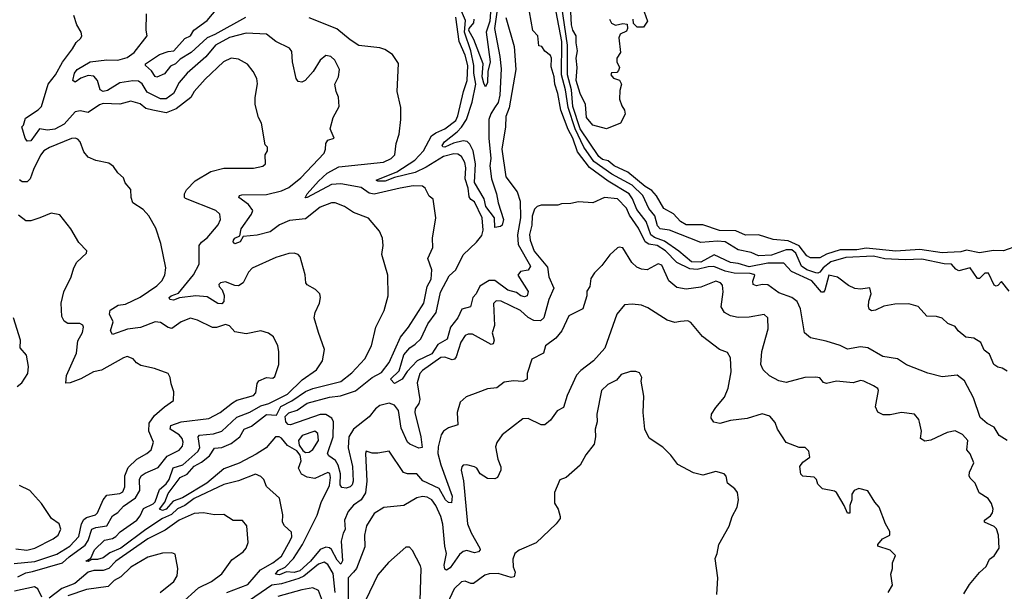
# Model space of a CAD drawing. Extents: x 2210602 to 2357277, y 510288 to 673808.
# Tile 119 of 256: x 2274966 to 2280269, y 578892 to 581973. Entities that reach past the tile are written whole.
import ezdxf

# ---------------------------------------------------------------- set-up
doc = ezdxf.new("R2010")
doc.units = 0

msp = doc.modelspace()

# ---------------------------------------------------------------- linework, layer by layer
at = {"layer": '0CON05XD'}
for points in [[(2276181.4, 581985), (2276017.3, 581892.7), (2275974.8, 581875.2), (2275888.9, 581795), (2275830.8, 581759.2), (2275805, 581734.4), (2275777.9, 581722.1), (2275745, 581680.8), (2275705, 581662), (2275695, 581666.7), (2275675, 581696.2), (2275643.3, 581725), (2275643.8, 581735), (2275718.8, 581785), (2275765, 581801.4), (2275796.7, 581805), (2275855, 581870.5), (2275885.7, 581885), (2275903.1, 581916.9), (2275975, 581968.5), (2276081.2, 582095)], [(2280345, 580756.4), (2280265, 580726.7), (2280211.4, 580728.6), (2280135, 580716.5), (2280065, 580730), (2280035, 580721.5), (2279962.9, 580717.1), (2279934.6, 580715.4), (2279815, 580733.7), (2279685, 580725.3), (2279525, 580742), (2279475, 580732.2), (2279385, 580731.6), (2279311.2, 580708.8), (2279275, 580689.2), (2279225, 580688.6), (2279205, 580700), (2279163.7, 580753.7), (2279105, 580780.8), (2279025, 580787.3), (2278945, 580813.8), (2278875, 580811.9), (2278824.1, 580834.1), (2278735, 580836.7), (2278645, 580866.7), (2278555, 580866.7), (2278524.3, 580885), (2278487.2, 580927.2), (2278436, 580955), (2278395, 581022.5), (2278371.6, 581051.6), (2278335, 581073.1), (2278240.8, 581150.8), (2278168.1, 581185), (2278135, 581211.5), (2278105, 581219.7), (2278085.4, 581235), (2277985.2, 581385), (2277945.2, 581505), (2277937.6, 581595), (2277916.6, 581675), (2277917.3, 581835), (2277884.6, 582054.6)], [(2276080.6, 578885), (2276195, 578929.6), (2276263, 579007), (2276328.9, 579045), (2276375, 579081.9), (2276422.9, 579165), (2276430.8, 579185), (2276430, 579210), (2276392.5, 579245), (2276381.2, 579265), (2276383.8, 579305), (2276365, 579393.3), (2276295, 579456.2), (2276280, 579495), (2276265, 579511.2), (2276235, 579522.5), (2276145, 579487.1), (2276065, 579467.5), (2275905, 579392.6), (2275855, 579355.2), (2275815, 579337.1), (2275784, 579306), (2275735, 579283.6), (2275645, 579226), (2275511.2, 579125), (2275451.4, 579098.6), (2275415, 579071.9), (2275385, 579063.5), (2275355, 579064.2), (2275335, 579052.9), (2275322, 579055), (2275348.8, 579071.2), (2275367.9, 579115), (2275422.8, 579167.2), (2275465, 579176.4), (2275483, 579187), (2275507, 579213), (2275595.9, 579275), (2275615, 579298.5), (2275631.8, 579338.2), (2275685, 579363), (2275695, 579373.5), (2275718.4, 579441.6), (2275755, 579472), (2275771.2, 579495), (2275792, 579558), (2275845, 579573.3), (2275925.7, 579645), (2275936.5, 579665), (2275927.1, 579725), (2275935, 579734.2), (2276008.9, 579741.1), (2276054.6, 579755.4), (2276135, 579830), (2276205, 579857.5), (2276265, 579892.4), (2276308, 579905), (2276407.5, 579955), (2276487.4, 580032.6), (2276563.8, 580085), (2276595.9, 580134.1), (2276606.7, 580195), (2276575, 580287.5), (2276551.2, 580365), (2276556.7, 580395), (2276580, 580445), (2276586.7, 580475), (2276582.5, 580495), (2276559.3, 580519.3), (2276515, 580543.3), (2276506.7, 580555), (2276503, 580597), (2276476.7, 580695), (2276465, 580706.7), (2276445, 580713.8), (2276415, 580712), (2276345, 580690.8), (2276217.3, 580632.7), (2276197.3, 580612.7), (2276169.2, 580555), (2276145, 580538.6), (2276125, 580540), (2276075, 580560), (2276047.5, 580555), (2276037.5, 580545), (2276040, 580535), (2276057.1, 580517.1), (2276066.6, 580486.6), (2276065.8, 580454.2), (2276055, 580442.1), (2276033.8, 580443.8), (2275975, 580478.6), (2275915, 580484.6), (2275826.8, 580473.2), (2275795, 580461.1), (2275774, 580465), (2275771.4, 580475), (2275781.2, 580485), (2275821.2, 580498.8), (2275901.9, 580598.1), (2275931.5, 580655), (2275931.9, 580755), (2275945, 580774), (2275975, 580796.2), (2276035, 580867.5), (2276046.7, 580895), (2276043.3, 580925), (2276022.5, 580945), (2275859.3, 581009.3), (2275852.5, 581015), (2275853.8, 581035), (2275864.2, 581055.8), (2275910, 581105), (2275995, 581153.8), (2276065, 581173.3), (2276225, 581172.5), (2276275, 581182.5), (2276290, 581195), (2276287.5, 581245), (2276300, 581265), (2276300, 581285), (2276288.3, 581298.3), (2276267.5, 581415), (2276252.5, 581445), (2276233.3, 581515), (2276233.6, 581553.6), (2276246.4, 581626.4), (2276243.3, 581655), (2276223.6, 581693.6), (2276193, 581733), (2276145, 581760), (2276105, 581766), (2276064, 581745), (2275965, 581652), (2275905, 581586.2), (2275887, 581553), (2275808, 581492), (2275755, 581470), (2275683.3, 581485), (2275644.5, 581494.5), (2275615, 581518.6), (2275565, 581534.2), (2275505, 581518.1), (2275415, 581520.4), (2275396, 581514), (2275335, 581472.5), (2275291.2, 581481.2), (2275265, 581475.7), (2275205, 581409.4), (2275155, 581382.5), (2275115, 581377.5), (2275072.5, 581385), (2275025, 581320), (2275005, 581318), (2274994.5, 581335), (2274977.5, 581395), (2274986.2, 581405), (2274997.3, 581442.7), (2275065, 581486.7), (2275083.1, 581505), (2275118.5, 581625), (2275158.1, 581675), (2275196.1, 581743.9), (2275250, 581815), (2275269.5, 581850.5), (2275295, 581872.5), (2275300, 581885), (2275296.7, 581905), (2275273.3, 581945), (2275256.7, 581995)], [(2280051.7, 578878.3), (2280081.2, 578928.8), (2280135, 578993.3), (2280172.5, 579025), (2280190, 579065), (2280215, 579082.5), (2280242, 579125), (2280238.1, 579195), (2280227.9, 579227.9), (2280215, 579241.2), (2280162.5, 579265), (2280162.5, 579275), (2280195, 579298.8), (2280206, 579315), (2280210, 579335), (2280200.6, 579365), (2280182.4, 579392.4), (2280133.6, 579423.6), (2280112.5, 579475), (2280085, 579502.5), (2280080, 579515), (2280081.2, 579535), (2280105.8, 579585), (2280085, 579632.5), (2280066.7, 579655), (2280072.5, 579705), (2280045, 579737.5), (2280005, 579756.7), (2279961.7, 579748.3), (2279872.9, 579707.1), (2279841.7, 579701.7), (2279817.5, 579715), (2279823.3, 579755), (2279813, 579803), (2279808.3, 579818.3), (2279786.1, 579846.1), (2279715, 579856.2), (2279655, 579844), (2279616.4, 579843.6), (2279588.3, 579858.3), (2279576.2, 579886.2), (2279592.5, 579975), (2279587.5, 579985), (2279565, 580000), (2279512.5, 580025), (2279495, 580028), (2279455, 580016), (2279365, 580024), (2279311.2, 580011.2), (2279295, 580017.5), (2279275, 580043.3), (2279255, 580046), (2279195, 580044.2), (2279095, 580018), (2279055, 580026.2), (2279005, 580052.9), (2278970.8, 580085), (2278957.1, 580115), (2278964.1, 580184.1), (2278997, 580307), (2278995.6, 580365.6), (2278975, 580383.8), (2278895, 580370), (2278835, 580367.5), (2278795, 580376.2), (2278762.5, 580395), (2278743.8, 580425), (2278755.8, 580505.8), (2278751.9, 580541.9), (2278740, 580555), (2278715, 580564), (2278635, 580530.6), (2278555, 580520.8), (2278505, 580529.2), (2278462, 580565), (2278425, 580650), (2278405, 580656.7), (2278345.8, 580624.2), (2278315, 580627.5), (2278289.7, 580639.7), (2278263.2, 580663.2), (2278215, 580742.5), (2278195, 580747.5), (2278185, 580743.3), (2278144.1, 580705.9), (2278101.7, 580648.3), (2278061.7, 580608.3), (2278042.5, 580577.5), (2278036.7, 580535), (2278020.7, 580509.3), (2278020, 580485), (2277999.2, 580415), (2277923, 580377), (2277886.2, 580295), (2277853.2, 580256.8), (2277797.5, 580215), (2277787.5, 580175), (2277725, 580142.5), (2277700, 580065), (2277700, 580035), (2277675, 580022), (2277625, 580026), (2277575, 580018.8), (2277535, 579988.8), (2277485, 579982.9), (2277434, 579964), (2277370.5, 579939.5), (2277338.6, 579911.4), (2277322, 579855), (2277325, 579790), (2277275, 579772.5), (2277248, 579755), (2277235.8, 579735), (2277218.9, 579671.1), (2277218.5, 579635), (2277233.5, 579573.5), (2277294.6, 579405), (2277291.2, 579368.8), (2277275, 579370.6), (2277258.5, 579385), (2277225.3, 579445.3), (2277137.8, 579487.8), (2277105, 579525.8), (2277055, 579525.8), (2277032.5, 579532.5), (2276955, 579647.5), (2276895, 579636.2), (2276865, 579636.7), (2276832.5, 579647.5), (2276827.5, 579635), (2276835.6, 579485), (2276827.8, 579422.2), (2276805.8, 579385), (2276762.9, 579357.1), (2276735, 579322.5), (2276714.6, 579275), (2276718.1, 579225), (2276708.2, 579205), (2276697.1, 579162.9), (2276704.4, 579055.6), (2276695, 579039.2), (2276675, 579060), (2276645, 579118.2), (2276635, 579126.9), (2276615, 579129.6), (2276585, 579116.9), (2276531.7, 579055), (2276475, 579002.7), (2276445, 578993.5), (2276403.3, 578996.7), (2276365, 578981.5), (2276343.1, 578985), (2276357.1, 579005), (2276395, 579022.1), (2276441.1, 579068.9), (2276488.4, 579145), (2276567.3, 579302.7), (2276590.1, 579369.9), (2276635, 579462), (2276640.5, 579505), (2276636.2, 579526.2), (2276625, 579532.5), (2276555, 579500), (2276515, 579507.3), (2276483.4, 579523.4), (2276466.7, 579555), (2276482, 579595), (2276476.2, 579626.2), (2276458.3, 579648.3), (2276408.3, 579678.3), (2276375, 579717.8), (2276363.3, 579725), (2276344.4, 579725), (2276293.9, 579666.1), (2276239.5, 579630.5), (2276148, 579582), (2276065, 579551.3), (2275973.8, 579475), (2275842.5, 579395), (2275792.4, 579377.6), (2275754.3, 579335), (2275735, 579327.3), (2275718.6, 579335), (2275747, 579373), (2275765, 579420), (2275830.5, 579505), (2275867.3, 579522.7), (2275905, 579566.9), (2275945, 579588.6), (2275987.8, 579622.2), (2276015, 579663.3), (2276055, 579667.6), (2276105, 579688), (2276150.8, 579725), (2276174.8, 579765.3), (2276215, 579782.6), (2276295, 579844.7), (2276348.4, 579841.6), (2276372.8, 579887.2), (2276431.4, 579918.6), (2276505, 579968.7), (2276545, 579984.7), (2276695, 580023.5), (2276755, 580069.2), (2276824, 580145), (2276860.8, 580215), (2276884.2, 580315), (2276929.2, 580405), (2276951.2, 580485), (2276948, 580595), (2276916.4, 580706.4), (2276923.3, 580755), (2276920, 580795), (2276903.6, 580833.6), (2276845, 580903.3), (2276764.1, 580934.1), (2276715, 580966), (2276665, 580986), (2276645.9, 580985.9), (2276585, 580961.9), (2276505, 580900), (2276419.2, 580890.8), (2276365, 580866.4), (2276315, 580829.5), (2276245, 580811.9), (2276170, 580805), (2276153.8, 580775), (2276124.2, 580764.2), (2276116.2, 580775), (2276118, 580785), (2276125, 580795.8), (2276151.7, 580808.3), (2276158.6, 580845), (2276214.3, 580925), (2276222, 580945), (2276197.5, 580977.5), (2276146.2, 581015), (2276150, 581025), (2276162.1, 581027.9), (2276295, 581031.1), (2276375, 581050.4), (2276415, 581067.8), (2276480.5, 581119.5), (2276605, 581254), (2276613.3, 581275), (2276614.6, 581305.4), (2276625, 581324), (2276660, 581335), (2276637.5, 581385), (2276653.8, 581445), (2276686.2, 581505), (2276683.3, 581555), (2276670, 581585), (2276663.3, 581625), (2276682.5, 581665), (2276688.8, 581705), (2276663.8, 581755), (2276642.5, 581775), (2276615, 581778.8), (2276583.8, 581755), (2276546.8, 581693.2), (2276502.5, 581645), (2276485, 581636.7), (2276465, 581640), (2276454, 581655), (2276434.3, 581745), (2276431.2, 581801.2), (2276418.7, 581818.7), (2276345, 581855.8), (2276295, 581894), (2276185, 581899.5), (2276095, 581876.7), (2276020.6, 581835), (2275967.6, 581772.4), (2275868.2, 581685), (2275825.2, 581634.8), (2275794, 581575), (2275755, 581546.5), (2275725, 581546.8), (2275651.4, 581581.4), (2275625, 581627.1), (2275605, 581640.9), (2275575, 581643.3), (2275505, 581632.5), (2275438.4, 581591.6), (2275415, 581586.4), (2275398.6, 581595), (2275385.4, 581645), (2275365, 581667.9), (2275335, 581671.8), (2275295, 581657.8), (2275265, 581636), (2275252.5, 581645), (2275260, 581685), (2275275, 581704.4), (2275345, 581745.4), (2275434.5, 581755.5), (2275495, 581753.8), (2275545, 581769.4), (2275582.5, 581795), (2275652.5, 581885), (2275646.4, 581916.4), (2275648.8, 582005)], [(2277510, 580285), (2277522.2, 580245), (2277515.7, 580225), (2277505, 580222.2), (2277405, 580277.1), (2277381.7, 580278.3), (2277365, 580271.2), (2277341.1, 580235), (2277316.9, 580155), (2277307.5, 580142.5), (2277295, 580139.4), (2277255, 580153.6), (2277235, 580151.8), (2277135, 580081.5), (2277120.9, 580065), (2277107.1, 580015), (2277120.5, 579925), (2277115.5, 579904.5), (2277096, 579875), (2277094.3, 579855.7), (2277126.8, 579725), (2277133, 579667), (2277115, 579663.8), (2277066.7, 579685), (2277055, 579696), (2277021.1, 579771.1), (2277006, 579866), (2276985, 579895.5), (2276955, 579906.2), (2276905, 579892.9), (2276882.3, 579875), (2276847.6, 579832.4), (2276763.8, 579765), (2276738.4, 579725), (2276734.8, 579665.3), (2276759.2, 579565), (2276762.7, 579485), (2276756.2, 579465), (2276745, 579454.6), (2276725, 579448.2), (2276701.2, 579451.2), (2276691.8, 579465), (2276693.4, 579525), (2276681.9, 579571.9), (2276667, 579597), (2276631.4, 579621.4), (2276624.5, 579634.5), (2276653.6, 579725), (2276655.3, 579805), (2276646.2, 579825), (2276615, 579844.7), (2276584.2, 579845.8), (2276425, 579788.9), (2276411.6, 579791.6), (2276399.1, 579805), (2276396.2, 579835), (2276415.3, 579854.7), (2276460.9, 579869.1), (2276515, 579905.4), (2276635, 579938.5), (2276694.1, 579945.9), (2276775, 579972.5), (2276864.8, 580045.2), (2276915, 580071.2), (2276956.1, 580125), (2277017.7, 580262.3), (2277060, 580315), (2277142, 580445), (2277161.4, 580535), (2277182.5, 580575), (2277185.8, 580625), (2277164.2, 580685), (2277191.4, 580745), (2277189.2, 580795), (2277206.7, 580905), (2277192.5, 581005), (2277170.7, 581020.7), (2277150, 581065), (2277136.1, 581076.1), (2277085, 581077.1), (2277015, 581065.5), (2276875, 581031.5), (2276848.6, 581038.6), (2276805, 581067.5), (2276695, 581087.7), (2276645, 581084.6), (2276515, 581014.2), (2276503, 581013), (2276514, 581035), (2276575, 581103.1), (2276622.5, 581145), (2276685, 581179.2), (2276925, 581205.6), (2276966, 581225), (2276985.8, 581245), (2276994.2, 581305), (2277010, 581355), (2277018, 581435), (2277018.8, 581498.8), (2276998.6, 581585), (2277005.7, 581735.7), (2276974.4, 581784.4), (2276932.7, 581812.7), (2276905, 581820.8), (2276792.7, 581832.7), (2276745, 581863.8), (2276673.2, 581923.2), (2276525, 581982.5)], [(2277583.6, 581985), (2277628.3, 581828.3), (2277638.8, 581705), (2277602.3, 581497.7), (2277585, 581450), (2277583.1, 581395), (2277562.5, 581275), (2277584.4, 581125), (2277645.4, 581045), (2277660.8, 580995), (2277662.5, 580905), (2277646.4, 580813.6), (2277650.6, 580760.6), (2277716.7, 580645), (2277705, 580622), (2277662.5, 580615), (2277649.2, 580595), (2277705, 580507.5), (2277700, 580485), (2277685, 580479.2), (2277665, 580484.5), (2277641.7, 580501.7), (2277595, 580515.5), (2277525, 580566.7), (2277495, 580566.9), (2277444.2, 580535.8), (2277425, 580496), (2277406.7, 580475), (2277393.3, 580425), (2277347.3, 580412.7), (2277325.3, 580365), (2277285.4, 580315), (2277269, 580251), (2277218.3, 580221.7), (2277185, 580172.2), (2277105.8, 580134.2), (2277052.8, 580077.2), (2277025, 580036.2), (2276985, 580012.5), (2276962.5, 580035), (2277009.6, 580080.4), (2277035, 580165.7), (2277067.1, 580205), (2277095, 580224.5), (2277126.5, 580253.5), (2277165, 580334.3), (2277209.3, 580395), (2277232.1, 580505), (2277278.3, 580591.7), (2277315, 580624.4), (2277354.8, 580705.2), (2277426.6, 580773.4), (2277455, 580810), (2277461.7, 580838.3), (2277457.3, 580905), (2277415, 580991.2), (2277395, 581003.3), (2277387.1, 581017.1), (2277382.1, 581065), (2277364.4, 581115), (2277368, 581175), (2277362.6, 581202.6), (2277345.7, 581235), (2277325, 581248.1), (2277305, 581249.6), (2277249.4, 581235), (2277155, 581177.6), (2277095, 581149.2), (2276985, 581122.9), (2276935, 581102.3), (2276895, 581102.9), (2276885, 581107.5), (2276996.9, 581153.1), (2277093.8, 581215), (2277140.8, 581265), (2277183.9, 581346.1), (2277206.6, 581363.4), (2277255.7, 581385), (2277315, 581429.4), (2277326.4, 581453.6), (2277355.4, 581585), (2277375.7, 581644.3), (2277380.2, 581725), (2277365, 581780.8), (2277333.6, 581855), (2277315, 581986.7)], [(2277536.8, 582025), (2277523.3, 581925), (2277552.8, 581775), (2277558.3, 581708.3), (2277552, 581565), (2277543.3, 581526.7), (2277522.7, 581497.3), (2277502.7, 581465), (2277493.1, 581435), (2277492.1, 581335), (2277502.9, 581225), (2277497.5, 581185), (2277506.2, 581115), (2277534.4, 581035), (2277543.1, 580985), (2277571.8, 580895), (2277565, 580866), (2277555, 580858), (2277525, 580852.5), (2277523.3, 580905), (2277476.1, 580965), (2277466.9, 581006.9), (2277414.8, 581095), (2277420, 581195), (2277408.4, 581265), (2277391.2, 581301.2), (2277375.9, 581315.9), (2277355, 581320.4), (2277302.2, 581307.8), (2277255, 581286), (2277245, 581286.7), (2277240.8, 581295), (2277253.1, 581315), (2277322.5, 581367.5), (2277346.3, 581393.7), (2277372.4, 581435), (2277402.5, 581527.5), (2277421.9, 581625), (2277411.8, 581685), (2277412.1, 581725), (2277395.5, 581805), (2277361.1, 581905), (2277367.5, 581967.5), (2277340.7, 582030.7)], [(2277502.5, 582012.5), (2277497.5, 581965), (2277478.7, 581905), (2277499.7, 581745), (2277486.9, 581693.1), (2277485, 581633.8), (2277475, 581610), (2277465, 581630), (2277456.2, 581665), (2277461.4, 581735), (2277411.7, 581865), (2277385.2, 581915), (2277386.7, 581925), (2277411.5, 581955), (2277413.3, 581975)], [(2278835, 580658.2), (2278795, 580663.3), (2278706.1, 580706.1), (2278635, 580665.2), (2278585, 580667.6), (2278515.8, 580725.8), (2278438.8, 580778.8), (2278385, 580798.3), (2278365, 580813.1), (2278339.6, 580885), (2278289.5, 580949.5), (2278267, 581007), (2278248, 581035), (2278135, 581101.6), (2278035.7, 581175.7), (2277970.6, 581260.6), (2277945.2, 581335), (2277920.4, 581380.4), (2277880, 581485), (2277864.2, 581575), (2277848.6, 581625), (2277845.4, 581665), (2277828.3, 581718.3), (2277830, 581765), (2277825, 581780), (2277793.6, 581803.6), (2277778.3, 581828.3), (2277761.7, 581831.7), (2277757.5, 581885), (2277730, 581915), (2277712.5, 582015)], [(2280295, 580510), (2280255, 580562.5), (2280235, 580540), (2280225, 580536.7), (2280215, 580542.5), (2280185, 580606.7), (2280165, 580606.7), (2280135, 580577.5), (2280125, 580577.5), (2280085, 580636), (2280025, 580618.5), (2280007.7, 580627.7), (2279985, 580654.3), (2279945, 580656.2), (2279825, 580682.5), (2279735, 580677.9), (2279625, 580683.2), (2279565, 580698.5), (2279415, 580690.6), (2279335, 580668.3), (2279293.8, 580636.2), (2279275, 580612.5), (2279265, 580605.9), (2279255, 580608.6), (2279205, 580625.2), (2279177.5, 580645), (2279146.3, 580715), (2279125, 580732.9), (2279095, 580732.9), (2279015, 580704), (2278945, 580700.4), (2278905, 580717.7), (2278835, 580733.2), (2278765.9, 580775.9), (2278725, 580779.3), (2278635, 580771.5), (2278465, 580837.9), (2278415, 580844.7), (2278401.9, 580861.9), (2278386.5, 580915), (2278353.8, 580955), (2278322.3, 581025), (2278265, 581081.1), (2278155, 581140.3), (2278057.8, 581207.8), (2278004.9, 581284.9), (2277956.9, 581385), (2277919.4, 581499.4), (2277905.8, 581595), (2277884.8, 581675), (2277885.7, 581855), (2277854.8, 582015)], [(2278142.5, 581975), (2278153.6, 581953.6), (2278175, 581942.5), (2278215, 581952.5), (2278238.3, 581948.3), (2278240, 581925), (2278235, 581910), (2278200, 581895), (2278192.5, 581875), (2278202.5, 581795), (2278182.5, 581765), (2278182.5, 581745), (2278196.7, 581715), (2278191.7, 581698.3), (2278181.7, 581688.3), (2278153, 581687), (2278150, 581675), (2278165, 581657.5), (2278196.4, 581646.4), (2278207.5, 581625), (2278198.3, 581591.7), (2278196.7, 581545), (2278208.3, 581508.3), (2278223.3, 581485), (2278226.4, 581463.6), (2278202.5, 581415), (2278126.4, 581383.6), (2278052.5, 581405), (2278018.8, 581445), (2278013.3, 581515), (2277984.5, 581575), (2277963.9, 581645), (2277968.6, 581715), (2277963.1, 581765), (2277970, 581805), (2277962.3, 581847.7), (2277963.3, 581885), (2277945, 581916.7), (2277937.8, 581945), (2277934.6, 582015)], [(2278330, 582015), (2278347.5, 581965), (2278325, 581932.5), (2278291.7, 581931.7), (2278271.7, 581951.7), (2278270, 581975)], [(2274955, 578970.4), (2274998.9, 578991.1), (2275035, 578999.5), (2275196.2, 579045), (2275232, 579078), (2275319.2, 579140.8), (2275334.2, 579165), (2275355, 579226.9), (2275375, 579236.3), (2275435, 579244.4), (2275465, 579298.6), (2275495, 579316), (2275525, 579350.9), (2275590, 579395), (2275612.5, 579435), (2275611.1, 579495), (2275620.5, 579515), (2275640.7, 579529.3), (2275711.2, 579558.8), (2275759.9, 579620.1), (2275825, 579653.5), (2275841.8, 579675), (2275846.4, 579695), (2275841.5, 579715), (2275825, 579734.5), (2275775.8, 579765), (2275779.2, 579785), (2275835, 579805.4), (2275985, 579822.5), (2276045, 579855.5), (2276112, 579908), (2276135, 579922.2), (2276225, 579946.9), (2276238.5, 579961.5), (2276245, 580012.5), (2276254.4, 580025.6), (2276295, 580044.3), (2276328.8, 580041.2), (2276340.7, 580049.3), (2276362, 580115), (2276362, 580185), (2276356.2, 580215), (2276332.7, 580262.7), (2276305, 580283.8), (2276265, 580295.8), (2276185, 580278.8), (2276125, 580290), (2276095, 580322.5), (2276075, 580330), (2276025, 580313.3), (2276005, 580313.3), (2275923.9, 580353.9), (2275885, 580363.8), (2275835, 580344), (2275785, 580308.8), (2275765, 580313.3), (2275725, 580340.8), (2275695, 580344.3), (2275616.1, 580313.9), (2275545.5, 580304.5), (2275465, 580276.2), (2275454.4, 580295), (2275468.6, 580345), (2275450, 580385), (2275452.6, 580407.4), (2275496.1, 580433.9), (2275535, 580440), (2275615, 580476.7), (2275705, 580538.6), (2275730.8, 580565), (2275748, 580595), (2275752, 580635), (2275726.1, 580766.1), (2275699.5, 580849.5), (2275661.2, 580915), (2275630.5, 580950.5), (2275575.9, 580985.9), (2275566.4, 581013.6), (2275565, 581057.5), (2275533.9, 581093.9), (2275525, 581120), (2275495, 581147.5), (2275471.7, 581181.7), (2275445, 581198.8), (2275375, 581214.2), (2275335, 581232), (2275311.1, 581261.1), (2275292, 581315), (2275279.1, 581329.1), (2275265, 581334.2), (2275245, 581331.9), (2275125.3, 581284.7), (2275095, 581266.7), (2275077.3, 581242.7), (2275039.5, 581165), (2275022.2, 581115), (2275005, 581098.1), (2274978.7, 581098.7), (2274965, 581110)], [(2280285, 579704), (2280242.3, 579732.3), (2280215, 579777.5), (2280176.4, 579796.4), (2280139.3, 579829.3), (2280102.7, 579935), (2280055, 580025.7), (2280015, 580057.1), (2279935, 580048.8), (2279858, 580068), (2279743.2, 580113.2), (2279694.1, 580144.1), (2279615, 580157.5), (2279535, 580203.8), (2279495, 580210), (2279425, 580196.7), (2279385, 580216.7), (2279310.5, 580240.5), (2279225, 580257.5), (2279193.3, 580285), (2279170.8, 580415), (2279153.4, 580453.4), (2279124.6, 580474.6), (2279055, 580500.6), (2278995, 580544.2), (2278964.5, 580545.5), (2278935, 580538.6), (2278916.2, 580545), (2278914.1, 580564.1), (2278926, 580595), (2278919.5, 580599.5), (2278900, 580605), (2278814.1, 580605.9), (2278765, 580618.1), (2278705, 580642.4), (2278675, 580641.4), (2278615, 580626.3), (2278575, 580629.8), (2278505, 580664.3), (2278445, 580726.5), (2278399.2, 580755), (2278355, 580762.5), (2278335, 580776.1), (2278298.5, 580848.5), (2278250, 580920), (2278235, 580956.9), (2278185, 581007.1), (2278115, 581014), (2278053.6, 580986.4), (2277975, 580991.2), (2277935, 580981.2), (2277885, 580980), (2277865, 580973.3), (2277775, 580972.5), (2277752.5, 580965), (2277738.8, 580951.2), (2277726.4, 580913.6), (2277724, 580865), (2277712.3, 580815), (2277714.7, 580785), (2277737.3, 580725), (2277808.1, 580638.1), (2277816.6, 580586.6), (2277842.5, 580525), (2277816.7, 580465), (2277788.1, 580365), (2277771.1, 580348.9), (2277735, 580352.1), (2277705, 580368.5), (2277664, 580405), (2277560, 580455), (2277532.9, 580457.1), (2277517, 580443), (2277523.1, 580325), (2277510, 580285)], [(2274935, 579041.8), (2275047.3, 579052.7), (2275165, 579092.4), (2275236.1, 579135), (2275285, 579186.9), (2275297.7, 579255), (2275310.3, 579279.7), (2275325, 579290), (2275374, 579305), (2275385.3, 579314.7), (2275415.5, 579385), (2275435, 579410.6), (2275505, 579419.1), (2275521.2, 579428.8), (2275532.5, 579455), (2275531.8, 579515), (2275550.5, 579559.5), (2275596.2, 579603.8), (2275651.2, 579635), (2275674, 579655), (2275685.8, 579695), (2275660.6, 579755), (2275662.4, 579797.6), (2275691.1, 579838.9), (2275745, 579886.2), (2275795, 579920), (2275796.4, 579966.4), (2275780.7, 580010.7), (2275776.7, 580045), (2275765, 580066.7), (2275692.3, 580092.3), (2275618.3, 580108.3), (2275594.1, 580124.1), (2275577.5, 580145), (2275545, 580156.7), (2275525, 580150), (2275405.5, 580084.5), (2275363.3, 580075), (2275295, 580037.5), (2275237.5, 580015), (2275214.2, 580014.2), (2275218.6, 580055), (2275271.5, 580175), (2275278.9, 580241.1), (2275303.9, 580286.1), (2275310, 580315), (2275305.9, 580325.9), (2275290, 580335), (2275225, 580336), (2275205, 580348), (2275192.6, 580372.6), (2275188.9, 580445), (2275203.4, 580506.6), (2275243.6, 580586.4), (2275257.5, 580635), (2275273.6, 580666.4), (2275326.1, 580713.9), (2275327, 580727), (2275285, 580772.5), (2275241.2, 580845), (2275181.7, 580921.7), (2275135, 580930), (2275075, 580904), (2275025, 580889.2), (2274998.8, 580888.8), (2274959.1, 580919.1)], [(2280285, 580078.8), (2280257.5, 580095), (2280235, 580100), (2280213.8, 580115), (2280190.5, 580170.5), (2280161.2, 580191.2), (2280142.3, 580232.3), (2280105, 580256), (2280061.7, 580261.7), (2280020, 580295), (2280005, 580318.8), (2279965, 580336.2), (2279935, 580363.8), (2279905, 580373.3), (2279852.5, 580375), (2279805, 580426.7), (2279755, 580441.2), (2279678.9, 580438.9), (2279621.1, 580428.9), (2279575, 580407.5), (2279554, 580404), (2279542, 580412), (2279538.3, 580428.3), (2279538.8, 580455), (2279552.5, 580495), (2279545, 580526.7), (2279495, 580520.8), (2279464.2, 580524.2), (2279429.5, 580539.5), (2279370, 580585), (2279325, 580596.2), (2279302.9, 580515), (2279295, 580504.3), (2279285, 580504.4), (2279233.1, 580565), (2279123.3, 580615), (2279081.1, 580661.1), (2278995, 580660.5), (2278895, 580641), (2278835, 580658.2)], [(2279643.3, 578885), (2279667.5, 578925), (2279657.5, 578985), (2279666.7, 579015), (2279666.7, 579045), (2279682.5, 579085), (2279655, 579113.3), (2279587.5, 579135), (2279587.5, 579145), (2279613.3, 579175), (2279652.5, 579195), (2279652.5, 579215), (2279630, 579255), (2279595.9, 579345.9), (2279571.7, 579371.7), (2279534, 579434), (2279485, 579446), (2279460, 579435), (2279448.8, 579415), (2279448.8, 579385), (2279436.7, 579355), (2279436.7, 579313.3), (2279425, 579312.5), (2279406.7, 579355), (2279365, 579423.8), (2279355, 579431.2), (2279290, 579445), (2279265, 579470), (2279257.5, 579495), (2279245, 579507.5), (2279185, 579512.5), (2279173.6, 579523.6), (2279167.5, 579565), (2279185, 579587.5), (2279222.5, 579615), (2279217, 579647), (2279197, 579667), (2279165, 579667.5), (2279095, 579694), (2279048, 579765), (2279035, 579802.5), (2279006.1, 579836.1), (2278965, 579848.8), (2278885, 579824), (2278795, 579812), (2278736.4, 579796.4), (2278704.2, 579804.2), (2278691.2, 579825), (2278692.7, 579847.3), (2278715, 579883.3), (2278762.3, 579937.7), (2278782.7, 579987.3), (2278798.6, 580075), (2278795, 580150), (2278778.3, 580178.3), (2278736, 580196), (2278643.8, 580265), (2278580.7, 580340.7), (2278565, 580348.8), (2278525, 580346.2), (2278495, 580340), (2278452.7, 580352.7), (2278349.7, 580419.7), (2278315, 580434.2), (2278265, 580440), (2278224.3, 580435.7), (2278182, 580385), (2278117.6, 580202.4), (2278056, 580135), (2277987.6, 580082.4), (2277965, 580056.2), (2277915, 579947.5), (2277895, 579883.3), (2277861.2, 579865), (2277824, 579815), (2277795, 579790), (2277775, 579788.8), (2277705, 579823.8), (2277675, 579822), (2277563.9, 579736.1), (2277536.4, 579693.6), (2277529.3, 579670.7), (2277541.2, 579605), (2277557, 579563), (2277557.5, 579545), (2277540, 579505), (2277525, 579497.5), (2277485, 579500), (2277446.7, 579525), (2277427.5, 579555), (2277415, 579563.3), (2277375, 579573.3), (2277355, 579572.5), (2277346.4, 579563.6), (2277344.2, 579545), (2277357, 579487), (2277378.5, 579255), (2277397.3, 579207.3), (2277444, 579125), (2277446, 579115), (2277436.2, 579105), (2277415, 579099.2), (2277375, 579111.1), (2277355, 579106.9), (2277335, 579090), (2277285, 579018.1), (2277265, 579005.7), (2277255, 579011.2), (2277252.7, 579032.7), (2277265.5, 579095), (2277255.4, 579135), (2277245.4, 579254.6), (2277233.9, 579295), (2277207.7, 579355), (2277185.6, 579385), (2277159.8, 579399.8), (2277135, 579403.3), (2277104, 579396), (2277035, 579354.6), (2276926.7, 579343.3), (2276875, 579311.9), (2276833.3, 579245), (2276823.6, 579195), (2276825, 579132.5), (2276779.4, 579015), (2276764.6, 578995.4), (2276735.8, 578965), (2276735.4, 578835)], [(2274952.5, 579995), (2274977.5, 580015), (2275010, 580065), (2275013, 580103), (2275002.5, 580165), (2274967.5, 580205), (2274970, 580245), (2274932.5, 580365)], [(2278721.2, 578875), (2278723.6, 578933.6), (2278726.2, 578965), (2278711.7, 579068.3), (2278723.3, 579095), (2278732.5, 579145), (2278787.7, 579242.3), (2278803.3, 579295), (2278830, 579345), (2278837.5, 579385), (2278832.5, 579425), (2278817.5, 579445), (2278777.5, 579475), (2278771.7, 579511.7), (2278760, 579525), (2278715, 579537.5), (2278645, 579517.5), (2278595, 579530), (2278510, 579575), (2278472.5, 579625), (2278429.3, 579669.3), (2278357, 579717), (2278332.5, 579765), (2278323.6, 579856.4), (2278327, 579943), (2278312.5, 580025), (2278317.5, 580045), (2278305, 580070), (2278285, 580077.5), (2278255, 580077.5), (2278205, 580060), (2278180.3, 580029.7), (2278132.9, 580007.1), (2278098.8, 579975), (2278073.9, 579846.1), (2278076.2, 579805), (2278066.2, 579765), (2278068, 579725), (2278060, 579685), (2278015, 579627.5), (2277985, 579572.5), (2277910, 579505), (2277875, 579492.5), (2277846.2, 579425), (2277846.2, 579366.2), (2277866.2, 579335), (2277876.7, 579295), (2277876.7, 579285), (2277856.2, 579255), (2277747.3, 579152.7), (2277656.4, 579113.6), (2277633.3, 579095), (2277621.2, 579065), (2277623.9, 579023.9), (2277633.8, 578995), (2277629.2, 578970.8), (2277613.9, 578966.1), (2277542.7, 578987.3), (2277495, 578987.1), (2277471.7, 578978.3), (2277410, 578935), (2277395, 578933.8), (2277365, 578946), (2277346.1, 578943.9), (2277305.8, 578905), (2277267.8, 578825)], [(2276505, 579640), (2276525, 579642.2), (2276545, 579655.7), (2276574.4, 579705), (2276571.9, 579741.9), (2276555, 579755.8), (2276487.9, 579732.1), (2276467.5, 579705), (2276470.5, 579680.5), (2276490.8, 579650.8), (2276505, 579640)], [(2274945, 579120.5), (2275004.4, 579114.4), (2275046.7, 579125), (2275146.7, 579175), (2275173.3, 579195), (2275186.4, 579226.4), (2275177.5, 579255), (2275137.5, 579285), (2275082.5, 579365), (2275035, 579420), (2275020, 579435), (2274965, 579462.5)], [(2275834.4, 578825), (2275928.9, 578911.1), (2275998, 578945), (2276053.9, 578986.1), (2276108.8, 579061.2), (2276170, 579105), (2276186.2, 579125), (2276196.2, 579155), (2276188.8, 579245), (2276165, 579273.3), (2276115, 579273.8), (2276065, 579306.7), (2276015, 579303.8), (2275955, 579315.6), (2275905, 579312.2), (2275825, 579276.1), (2275748.7, 579221.3), (2275655.6, 579175), (2275483.3, 579055), (2275445, 579014.6), (2275415, 579003.8), (2275365, 579003.5), (2275335, 578995.4), (2275263.3, 578935), (2275192.1, 578907.9), (2275125, 578856)], [(2277081.7, 579111.7), (2277065, 579130), (2277045, 579130), (2276952.3, 579047.7), (2276895, 578981.2), (2276828.3, 578841.7)], [(2275722, 578885), (2275796.2, 578945), (2275813.3, 578975), (2275816.7, 579015), (2275803, 579093), (2275785, 579098.8), (2275735, 579098.1), (2275655, 579075.7), (2275565, 579022.9), (2275509.6, 578970.4), (2275475, 578950.6), (2275441.5, 578918.5), (2275325, 578901.8), (2275225, 578867.8)], [(2277118.6, 578725), (2277127.5, 579015), (2277125, 579030), (2277081.7, 579111.7)], [(2276665.3, 578885), (2276655, 578988), (2276625, 579036.9), (2276605, 579049.5), (2276575, 579039.2), (2276495.6, 578974.4), (2276469.2, 578960.8), (2276375, 578931.7), (2276323.3, 578925), (2276175, 578823.6)], [(2275085, 578860), (2275062.9, 578905), (2275045, 578916.4), (2274937.9, 578892.1)], [(2276601.4, 578825), (2276575, 578896.2), (2276545, 578910.8), (2276485, 578900.4), (2276356.4, 578863.7)]]:
    msp.add_lwpolyline(points, dxfattribs=at)

doc.saveas('drawing.dxf')
